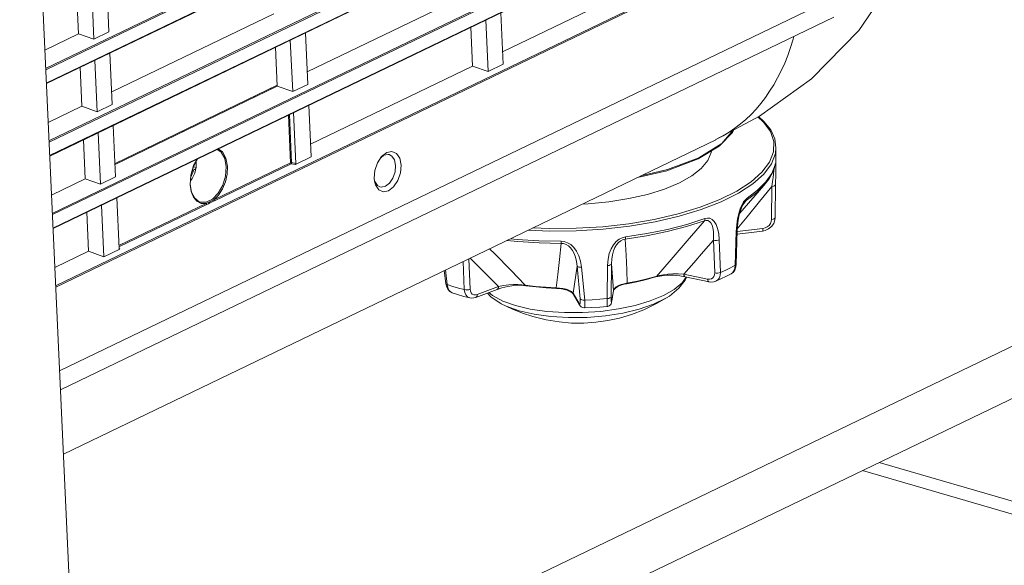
# Model space of a CAD drawing. Header units: millimetres. Extents: x 3925 to 5043, y -86 to 778.
# Tile 150 of 157: x 4901 to 4928, y 462 to 477. Entities that reach past the tile are written whole.
import ezdxf

# ---------------------------------------------------------------- set-up
doc = ezdxf.new("R2010")
doc.units = ezdxf.units.MM
doc.header["$LTSCALE"] = 46.255
for name, color, linetype in [('140-154101-0DXF_CONTINUOUS_LINE', 7, 'CONTINUOUS'), ('85-1A626G050DXF_CONTINUOUS_LINE', 7, 'CONTINUOUS'), ('H30-BOTTOM-CDXF_CONTINUOUS_LINE', 7, 'CONTINUOUS'), ('H30-LEFT-COVDXF_CONTINUOUS_LINE', 7, 'CONTINUOUS'), ('RUBBER-FOOT-DXF_CONTINUOUS_LINE', 7, 'CONTINUOUS')]:
    doc.layers.add(name, color=color, linetype=linetype)

msp = doc.modelspace()

# ---------------------------------------------------------------- linework, layer by layer
at = {"layer": '140-154101-0DXF_CONTINUOUS_LINE', "color": 7, "linetype": 'Continuous', "lineweight": 0}
for p, q in [((4903.8161, 433.4568), (4901.185, 490.6264)), ((4902.8016, 455.5012), (4947.7666, 477.1674)), ((4947.8303, 475.7824), (4902.8653, 454.1161)), ((4944.4856, 458.7781), (4924.5653, 464.5722)), ((4944.0276, 458.5574), (4924.1073, 464.3515))]:
    msp.add_line(p, q, dxfattribs=at)
at = {"layer": '85-1A626G050DXF_CONTINUOUS_LINE', "color": 7, "linetype": 'Continuous', "lineweight": 0}
for p, q in [((4905.9158, 472.5208), (4905.8757, 472.5015)), ((4905.9104, 472.6147), (4905.9835, 472.5951)), ((4905.9861, 472.6243), (4905.9835, 472.5951)), ((4905.8756, 472.2906), (4905.8285, 472.2256))]:
    msp.add_line(p, q, dxfattribs=at)
for points in [[(4905.9821, 472.7511), (4905.9831, 472.743), (4905.9858, 472.7132), (4905.9872, 472.6835)], [(4905.9839, 472.7546), (4905.9889, 472.6848), (4905.9843, 472.6009)], [(4905.9872, 472.6835), (4905.9873, 472.6538), (4905.9861, 472.6243)], [(4905.9158, 472.5208), (4905.9056, 472.4833), (4905.8927, 472.4467), (4905.8771, 472.4116), (4905.8592, 472.3787), (4905.8399, 472.3496)], [(4905.9843, 472.6009), (4905.97, 472.5183), (4905.9469, 472.4384), (4905.9152, 472.3619), (4905.8756, 472.2906)], [(4905.9835, 472.5951), (4905.9762, 472.5739), (4905.9624, 472.5541), (4905.9421, 472.5363), (4905.9158, 472.5208)]]:
    msp.add_lwpolyline(points, dxfattribs=at)
at = {"layer": 'H30-BOTTOM-CDXF_CONTINUOUS_LINE', "color": 7, "linetype": 'Continuous', "lineweight": 0}
for p, q in [((4920.5748, 473.5476), (4920.2078, 473.1697)), ((4920.5799, 473.5992), (4920.2856, 473.2479)), ((4920.5976, 473.6087), (4920.5748, 473.5476)), ((4902.3737, 464.7982), (4920.1181, 473.3483)), ((4920.2856, 473.2479), (4919.6581, 472.8583)), ((4920.1176, 473.3494), (4920.1231, 473.352)), ((4904.6977, 473.1203), (4904.6964, 473.148)), ((4920.2078, 473.1697), (4919.642, 472.8298))]:
    msp.add_line(p, q, dxfattribs=at)
for points in [[(4920.1231, 473.352), (4921.3024, 473.99), (4922.7211, 475.0085), (4924.0119, 476.3167), (4924.7912, 477.4722)], [(4920.1231, 473.352), (4920.1553, 473.3678), (4920.3211, 473.4555), (4920.4826, 473.553), (4920.6392, 473.6602), (4920.7901, 473.7766), (4920.9357, 473.9022), (4921.0763, 474.0374), (4921.2118, 474.182), (4921.3415, 474.3353), (4921.4651, 474.4967), (4921.5827, 474.6661), (4921.6944, 474.8442), (4921.8001, 475.031), (4921.8993, 475.2262), (4921.9914, 475.4293), (4922.0762, 475.6402), (4922.1536, 475.8593), (4922.2237, 476.0869), (4922.2429, 476.1592)], [(4919.642, 472.8298), (4918.785, 472.5048), (4917.9854, 472.3206)], [(4919.6581, 472.8583), (4918.8048, 472.5343), (4918.0815, 472.367)]]:
    msp.add_lwpolyline(points, dxfattribs=at)
at = {"layer": 'H30-LEFT-COVDXF_CONTINUOUS_LINE', "color": 7, "linetype": 'Continuous', "lineweight": 0}
for p, q in [((4923.2568, 485.5834), (4901.8909, 475.2883)), ((4923.2745, 485.5557), (4901.8926, 475.2529)), ((4901.9094, 474.8867), (4923.2913, 485.1895)), ((4901.9099, 474.8763), (4923.2758, 485.1714)), ((4923.3476, 483.612), (4901.9817, 473.3169)), ((4923.3652, 483.5843), (4901.9833, 473.2815)), ((4902.0002, 472.9153), (4923.3821, 483.2181)), ((4902.0006, 472.9049), (4923.3665, 483.2)), ((4923.4383, 481.6406), (4902.0724, 471.3455)), ((4923.4559, 481.6129), (4902.074, 471.3101)), ((4902.0909, 470.9439), (4923.4728, 481.2467)), ((4902.0914, 470.9335), (4923.4573, 481.2286)), ((4923.529, 479.6692), (4902.1631, 469.3741)), ((4923.5467, 479.6415), (4902.1648, 469.3387)), ((4914.3196, 475.7414), (4918.7297, 477.8664)), ((4903.2042, 476.0808), (4903.1397, 477.484)), ((4903.5493, 477.6813), (4903.6139, 476.2782)), ((4923.6515, 477.3638), (4902.2696, 467.0609)), ((4902.7347, 477.2888), (4902.7835, 476.2281)), ((4909.0042, 475.1953), (4913.4143, 477.3203)), ((4923.3295, 476.6828), (4902.2933, 466.5466)), ((4903.6888, 474.6492), (4908.0989, 476.7742)), ((4914.2708, 476.8022), (4914.3354, 475.399)), ((4913.4562, 476.4096), (4913.505, 475.3489)), ((4913.9258, 475.2016), (4913.8612, 476.6048)), ((4901.868, 475.787), (4902.7835, 476.2281)), ((4902.7835, 476.2281), (4903.2042, 476.0808)), ((4903.6139, 476.2782), (4903.2042, 476.0808)), ((4908.9554, 476.256), (4909.02, 474.8529)), ((4908.6104, 474.6555), (4908.5458, 476.0587)), ((4903.64, 475.7099), (4903.7046, 474.3068)), ((4908.1408, 475.8635), (4908.1896, 474.8028)), ((4903.295, 474.1094), (4903.2304, 475.5126)), ((4909.095, 473.224), (4913.505, 475.3489)), ((4913.505, 475.3489), (4913.9258, 475.2016)), ((4914.3354, 475.399), (4913.9258, 475.2016)), ((4902.8254, 475.3174), (4902.8742, 474.2567)), ((4908.1884, 474.8305), (4903.7783, 472.7056)), ((4903.7796, 472.6779), (4908.1896, 474.8028)), ((4908.1896, 474.8028), (4908.6104, 474.6555)), ((4909.02, 474.8529), (4908.6104, 474.6555)), ((4908.0116, 474.7454), (4908.0129, 474.7177)), ((4903.7046, 474.3068), (4903.295, 474.1094)), ((4907.571, 474.5048), (4907.5697, 474.5325)), ((4909.0462, 474.2847), (4909.1107, 472.8815)), ((4901.9587, 473.8156), (4902.8742, 474.2567)), ((4902.8742, 474.2567), (4903.295, 474.1094)), ((4908.5545, 472.7219), (4908.4948, 474.019)), ((4908.5802, 472.7258), (4908.5201, 474.0312)), ((4908.6981, 472.7052), (4908.6345, 474.0863)), ((4903.7307, 473.7386), (4903.7953, 472.3354)), ((4903.3857, 472.138), (4903.3211, 473.5412)), ((4905.5878, 473.5774), (4905.6281, 473.5686)), ((4902.9161, 473.346), (4902.965, 472.2853)), ((4911.0296, 472.8917), (4911.1686, 472.9992)), ((4911.0921, 472.9238), (4911.2066, 472.9467)), ((4911.1686, 472.9992), (4911.311, 473.0274)), ((4911.2066, 472.9467), (4911.2349, 472.9416)), ((4908.5545, 472.7219), (4906.4639, 471.7145)), ((4908.5722, 472.6941), (4906.4816, 471.6868)), ((4908.682, 472.6749), (4908.5722, 472.6941)), ((4908.6981, 472.7052), (4908.5802, 472.7258)), ((4909.1107, 472.8815), (4908.682, 472.6749)), ((4910.9158, 472.7219), (4911.0296, 472.8917)), ((4911.007, 472.858), (4911.0921, 472.9238)), ((4911.4087, 472.6467), (4911.3932, 472.4732)), ((4902.0494, 471.8442), (4902.965, 472.2853)), ((4902.965, 472.2853), (4903.3857, 472.138)), ((4903.7953, 472.3354), (4903.3857, 472.138)), ((4905.847, 471.9383), (4905.8188, 472.1247)), ((4910.8343, 472.2197), (4910.8251, 472.3028)), ((4910.8622, 472.1176), (4910.8343, 472.2197)), ((4905.9109, 471.7851), (4905.847, 471.9383)), ((4910.9496, 471.9874), (4910.8622, 472.1176)), ((4903.8235, 471.7681), (4903.8871, 470.387)), ((4906.2576, 471.6151), (4903.8832, 470.471)), ((4903.0069, 471.3746), (4903.0557, 470.3139)), ((4903.4764, 470.1666), (4903.4119, 471.5698)), ((4906.2753, 471.5874), (4903.8848, 470.4355)), ((4902.1402, 469.8728), (4903.0557, 470.3139)), ((4903.0557, 470.3139), (4903.4764, 470.1666)), ((4903.9052, 470.3732), (4903.4764, 470.1666)), ((4903.9052, 470.3732), (4903.8978, 470.381))]:
    msp.add_line(p, q, dxfattribs=at)
for points in [[(4906.5522, 473.083), (4906.6682, 473.0055), (4906.7635, 472.837), (4906.8042, 472.6129)], [(4906.5826, 473.0976), (4906.6966, 473.0219), (4906.7955, 472.8477), (4906.8377, 472.6157)], [(4911.2349, 472.9416), (4911.3068, 472.9029), (4911.3782, 472.7979), (4911.4087, 472.6467)], [(4911.311, 473.0274), (4911.4354, 472.9722), (4911.5228, 472.842), (4911.5599, 472.6568)], [(4905.8188, 472.1247), (4905.838, 472.3849), (4905.9163, 472.6443), (4906.0192, 472.8261)], [(4906.0228, 472.8279), (4905.9113, 472.6179), (4905.8416, 472.3745), (4905.8249, 472.1314)], [(4908.5802, 472.7258), (4908.5709, 472.7258), (4908.5619, 472.7244), (4908.5545, 472.7219)], [(4908.5545, 472.7219), (4908.5571, 472.7106), (4908.5635, 472.7005), (4908.5722, 472.6941)], [(4908.5722, 472.6941), (4908.5757, 472.7021), (4908.5786, 472.7137), (4908.5802, 472.7258)], [(4910.8251, 472.3028), (4910.8439, 472.515), (4910.9158, 472.7219)], [(4906.8042, 472.6129), (4906.7855, 472.36), (4906.7095, 472.109), (4906.5854, 471.8902), (4906.4283, 471.7298), (4906.257, 471.6472), (4906.0922, 471.6525), (4906.07, 471.6607)], [(4906.8377, 472.6157), (4906.8277, 472.4115), (4906.7804, 472.2045), (4906.6995, 472.0099), (4906.5913, 471.8426), (4906.4639, 471.7145)], [(4911.5599, 472.6568), (4911.5411, 472.4446), (4911.4692, 472.2377), (4911.3552, 472.0677), (4911.2164, 471.9604), (4911.074, 471.9322), (4910.9496, 471.9874)], [(4911.3932, 472.4732), (4911.3343, 472.3054), (4911.2424, 472.1691), (4911.1308, 472.083), (4911.0162, 472.0601), (4910.9806, 472.0673)], [(4905.8249, 472.1314), (4905.8614, 471.9193), (4905.9457, 471.757), (4906.07, 471.6607)], [(4910.9806, 472.0673), (4910.916, 472.1038), (4910.8446, 472.2089), (4910.8411, 472.2216)], [(4906.2576, 471.6151), (4906.1243, 471.6175), (4906.0058, 471.6754), (4905.9109, 471.7851)], [(4906.4639, 471.7145), (4906.4248, 471.6914), (4906.3898, 471.6726), (4906.3594, 471.6575), (4906.3289, 471.6433), (4906.2951, 471.629), (4906.2576, 471.6151)], [(4906.2576, 471.6151), (4906.2603, 471.6038), (4906.2666, 471.5937), (4906.2752, 471.5874)], [(4906.4816, 471.6868), (4906.4403, 471.6676), (4906.3994, 471.649), (4906.3586, 471.6294), (4906.3172, 471.6084), (4906.2753, 471.5874)], [(4906.4639, 471.7145), (4906.4665, 471.7032), (4906.4729, 471.6932), (4906.4815, 471.6868)]]:
    msp.add_lwpolyline(points, dxfattribs=at)
for centre, major_axis, ratio, start_param, end_param in [((4908.68, 472.6977), (0.0085, 0.0237), 0.6734468, -2.5411617, -1.0218924), ((4903.905, 470.3969), (0.01, 0.0245), 0.611812, 2.216664, 3.7359333)]:
    msp.add_ellipse(centre, major_axis=major_axis, ratio=ratio, start_param=start_param, end_param=end_param, dxfattribs=at)
at = {"layer": 'RUBBER-FOOT-DXF_CONTINUOUS_LINE', "color": 7, "linetype": 'Continuous', "lineweight": 0}
for p, q in [((4921.7472, 472.4183), (4921.7547, 473.1271)), ((4921.7264, 472.6412), (4921.7293, 472.6647)), ((4921.7293, 472.6647), (4921.7364, 472.6883)), ((4921.7264, 472.6412), (4921.7278, 472.6465)), ((4921.7472, 472.4183), (4921.7438, 472.1272)), ((4921.7438, 472.1267), (4921.7336, 471.2278)), ((4920.7685, 471.3532), (4921.428, 472.1006)), ((4921.6347, 471.1776), (4921.6449, 472.0765)), ((4920.851, 471.5737), (4920.9469, 471.6932)), ((4920.9226, 471.7167), (4920.8752, 471.6557)), ((4920.9686, 471.7565), (4920.9226, 471.7167)), ((4920.6745, 470.8507), (4920.649, 469.9341)), ((4920.6865, 471.0295), (4920.6745, 470.8507)), ((4920.6747, 469.9618), (4920.6995, 470.8781)), ((4921.3846, 470.8613), (4920.6968, 470.7784)), ((4920.6988, 470.8498), (4921.3958, 470.9337)), ((4920.0906, 469.7279), (4920.0559, 470.6156)), ((4920.248, 469.7408), (4920.2126, 470.6282)), ((4913.2773, 469.2721), (4913.2439, 470.036)), ((4913.3986, 470.1105), (4913.4356, 469.2803)), ((4912.7756, 469.4359), (4912.7332, 469.7899)), ((4912.7651, 469.8053), (4912.8131, 469.4071)), ((4916.4292, 469.0192), (4916.3454, 469.9104)), ((4916.4682, 469.8773), (4916.553, 468.9862)), ((4917.1728, 469.9247), (4917.1648, 469.0274)), ((4917.2799, 469.9732), (4917.273, 469.0759)), ((4920.6667, 469.8913), (4920.6747, 469.9618)), ((4917.6928, 469.4454), (4917.9839, 469.5018)), ((4917.9839, 469.5018), (4918.2487, 469.563)), ((4918.4805, 469.6146), (4918.542, 469.6301)), ((4919.201, 469.4544), (4919.316, 469.614)), ((4919.2464, 469.6934), (4919.8962, 469.5575)), ((4919.9383, 469.4839), (4919.2885, 469.6198)), ((4920.5364, 469.7013), (4920.5363, 469.7013)), ((4912.7756, 469.436), (4912.7898, 469.3654)), ((4912.7762, 469.4327), (4912.7756, 469.4359)), ((4913.5878, 469.0575), (4914.1693, 469.2762)), ((4914.208, 469.3546), (4913.6265, 469.1359)), ((4914.8886, 469.3846), (4914.9572, 469.3773)), ((4915.21, 469.3587), (4914.9373, 469.3922)), ((4915.5058, 469.3198), (4915.79, 469.3046)), ((4915.869, 469.3145), (4915.7793, 469.3188)), ((4917.3341, 469.2354), (4917.2852, 468.9376)), ((4917.2866, 468.9537), (4917.3355, 469.2512)), ((4917.3341, 469.2355), (4917.3483, 469.2669)), ((4917.3355, 469.2512), (4917.3341, 469.2354)), ((4916.2224, 469.1712), (4916.2511, 469.1368)), ((4916.3991, 468.894), (4916.2382, 469.1774)), ((4916.4121, 468.853), (4916.2511, 469.1368)), ((4917.2826, 468.9365), (4917.2866, 468.9537)), ((4917.2866, 468.9537), (4917.2852, 468.9376)), ((4914.2825, 468.8851), (4914.5666, 468.7465))]:
    msp.add_line(p, q, dxfattribs=at)
for points in [[(4915.1456, 470.9523), (4915.5958, 470.932), (4916.3192, 470.9381), (4917.0438, 470.982), (4917.7562, 471.0631), (4918.443, 471.1798), (4919.0915, 471.3298), (4919.6895, 471.5105), (4920.226, 471.7184), (4920.691, 471.9497), (4921.0758, 472.2001), (4921.3731, 472.4648), (4921.5776, 472.739), (4921.6853, 473.0176), (4921.6943, 473.2954), (4921.6044, 473.5671), (4921.4173, 473.8278), (4921.2585, 473.9662)], [(4921.7547, 473.1271), (4921.7203, 473.373), (4921.6108, 473.6145), (4921.4257, 473.8475), (4921.2754, 473.9754)], [(4915.0166, 470.8901), (4915.5906, 470.8643), (4916.3208, 470.8704), (4917.0522, 470.9148), (4917.7713, 470.9966), (4918.4645, 471.1144), (4919.1191, 471.2658), (4919.7228, 471.4482), (4920.2643, 471.6581), (4920.7336, 471.8915), (4921.122, 472.1442), (4921.4222, 472.4115), (4921.6285, 472.6882), (4921.7373, 472.9694), (4921.7547, 473.1271)], [(4919.7234, 472.5674), (4919.902, 472.7807), (4919.994, 472.9987), (4919.9979, 473.0437)], [(4921.7293, 472.6647), (4921.6389, 472.4305), (4921.4805, 472.1991)], [(4921.7364, 472.6883), (4921.742, 472.6904), (4921.7457, 472.6676)], [(4921.7457, 472.6676), (4921.7477, 472.617), (4921.7481, 472.538), (4921.7472, 472.4183)], [(4919.126, 472.1759), (4919.4626, 472.3642), (4919.7234, 472.5674)], [(4921.428, 472.1006), (4921.5657, 472.28), (4921.6652, 472.461), (4921.7264, 472.6412)], [(4921.6993, 472.4978), (4921.6765, 472.3241), (4921.6617, 472.2099), (4921.6449, 472.0764)], [(4921.7112, 472.5963), (4921.7068, 472.5571), (4921.6993, 472.4978)], [(4916.4827, 471.5966), (4916.6492, 471.6028), (4917.211, 471.6576), (4917.7524, 471.7449), (4918.2602, 471.8624), (4918.7219, 472.0073), (4919.126, 472.1759)], [(4921.4805, 472.1991), (4921.2561, 471.9735), (4920.9686, 471.7565)], [(4921.6449, 472.0764), (4921.6844, 472.0827), (4921.7162, 472.0942), (4921.7368, 472.1097), (4921.7438, 472.1267)], [(4920.7029, 470.9217), (4920.9737, 471.2515), (4921.3108, 471.6646), (4921.6449, 472.0765)], [(4921.428, 472.1006), (4921.2329, 471.9089), (4920.9469, 471.6932)], [(4920.8752, 471.6557), (4920.8282, 471.5723), (4920.7833, 471.4657), (4920.7433, 471.3385), (4920.7103, 471.1926), (4920.6865, 471.0295)], [(4920.6995, 470.8782), (4920.7158, 471.0913), (4920.7458, 471.2663), (4920.7797, 471.3962), (4920.815, 471.4961), (4920.8503, 471.5724), (4920.8835, 471.6275), (4920.896, 471.6444)], [(4920.9469, 471.6932), (4920.9143, 471.6655), (4920.896, 471.6444)], [(4920.9469, 471.6932), (4920.9587, 471.7113), (4920.9661, 471.7327), (4920.9686, 471.7565)], [(4919.8068, 471.1438), (4919.319, 470.9867), (4918.7933, 470.8503), (4918.2366, 470.7363), (4917.656, 470.6461)], [(4919.8223, 471.2042), (4919.3318, 471.0462), (4918.8032, 470.909), (4918.2434, 470.7944), (4917.6597, 470.7037)], [(4919.8068, 471.1438), (4919.3355, 470.5934), (4918.901, 470.09), (4918.5017, 469.632)], [(4919.8068, 471.1438), (4919.8154, 471.1604), (4919.8206, 471.1807), (4919.8223, 471.2042)], [(4919.8068, 471.1438), (4919.8552, 471.1552), (4919.9026, 471.1504), (4919.9464, 471.127), (4919.9841, 471.0847), (4920.0146, 471.0244), (4920.0375, 470.9473), (4920.0525, 470.8536), (4920.059, 470.7433), (4920.0559, 470.6155)], [(4919.8223, 471.2042), (4919.8888, 471.2186), (4919.9549, 471.2122), (4920.0181, 471.1819), (4920.0766, 471.1252), (4920.1272, 471.0416), (4920.168, 470.9313), (4920.1973, 470.7938), (4920.2126, 470.6282)], [(4921.3846, 470.8613), (4921.4576, 470.8769), (4921.5545, 470.9216), (4921.6355, 470.9888), (4921.6945, 471.0729), (4921.7273, 471.1669), (4921.7336, 471.2278)], [(4921.3958, 470.9337), (4921.4586, 470.9487), (4921.5164, 470.9772), (4921.5654, 471.0173), (4921.6027, 471.0661), (4921.6263, 471.1207), (4921.6347, 471.1776)], [(4921.6347, 471.1776), (4921.6744, 471.184), (4921.7063, 471.1956), (4921.7269, 471.2111), (4921.7336, 471.2278)], [(4920.6995, 470.8781), (4920.6939, 470.8646), (4920.6745, 470.8507)], [(4921.3958, 470.9337), (4921.3958, 470.9023), (4921.3934, 470.8785), (4921.3888, 470.8645), (4921.3846, 470.8613)], [(4914.4355, 470.6101), (4914.7306, 470.5771), (4915.3165, 470.5399), (4915.9165, 470.5291)], [(4914.5296, 470.6555), (4914.7183, 470.6343), (4915.3074, 470.5969), (4915.9107, 470.5861)], [(4915.9165, 470.5291), (4915.8648, 470.0879), (4915.8191, 469.6849), (4915.7793, 469.3188)], [(4915.9107, 470.5861), (4915.9979, 470.5772), (4916.0867, 470.5476), (4916.1739, 470.4953), (4916.2568, 470.4183), (4916.3308, 470.3175), (4916.3928, 470.1935), (4916.4399, 470.0468), (4916.4682, 469.8774)], [(4915.9107, 470.5861), (4915.9122, 470.5633), (4915.9142, 470.544), (4915.9165, 470.5291)], [(4915.9165, 470.5291), (4915.9793, 470.5235), (4916.0443, 470.502), (4916.1081, 470.463), (4916.1674, 470.407), (4916.2202, 470.3356), (4916.2653, 470.2499), (4916.302, 470.1505), (4916.3293, 470.0374), (4916.3454, 469.9104)], [(4917.6597, 470.7037), (4917.5753, 470.6832), (4917.4909, 470.642), (4917.4099, 470.5784), (4917.3351, 470.4908), (4917.2708, 470.3807), (4917.2202, 470.2491), (4917.1863, 470.097), (4917.1728, 469.9247)], [(4917.656, 470.6461), (4917.5953, 470.6322), (4917.5333, 470.6021), (4917.4736, 470.5547), (4917.4194, 470.4911), (4917.3728, 470.4129), (4917.3345, 470.3218), (4917.3055, 470.2181), (4917.2867, 470.1019), (4917.2799, 469.9732)], [(4917.656, 470.6461), (4917.6586, 470.6613), (4917.6598, 470.6808), (4917.6597, 470.7037)], [(4917.7091, 469.4485), (4917.6957, 469.8101), (4917.678, 470.2088), (4917.656, 470.6461)], [(4919.2464, 469.6934), (4919.5165, 469.9985), (4919.7874, 470.3072), (4920.0559, 470.6156)], [(4920.0559, 470.6155), (4920.095, 470.6094), (4920.1373, 470.6096), (4920.1781, 470.6161), (4920.2126, 470.6282)], [(4914.9373, 469.3922), (4914.5395, 469.7955), (4914.1048, 470.2405), (4913.9658, 470.3838)], [(4913.4352, 470.1281), (4913.6655, 469.8955), (4913.9373, 469.6232), (4914.208, 469.3546)], [(4916.2382, 469.1774), (4916.2742, 469.4194), (4916.31, 469.6648), (4916.3454, 469.9104)], [(4916.4682, 469.8773), (4916.4264, 469.8771), (4916.3893, 469.8831), (4916.3613, 469.8946), (4916.3454, 469.9103)], [(4917.2799, 469.9732), (4917.2701, 469.9557), (4917.247, 469.9407), (4917.2133, 469.93), (4917.1728, 469.9247)], [(4917.2799, 469.9732), (4917.2983, 469.7313), (4917.3169, 469.4895), (4917.3355, 469.2512)], [(4919.8962, 469.5575), (4919.9497, 469.5536), (4919.9981, 469.5647), (4920.0385, 469.5897), (4920.0684, 469.627), (4920.086, 469.674), (4920.0906, 469.7279)], [(4920.0906, 469.7279), (4920.1299, 469.7217), (4920.1725, 469.722), (4920.2135, 469.7286), (4920.248, 469.7408)], [(4920.1179, 469.4997), (4920.1713, 469.534), (4920.2147, 469.5891), (4920.2408, 469.6597), (4920.248, 469.7408)], [(4920.248, 469.7408), (4920.3877, 469.8035), (4920.5214, 469.8679), (4920.649, 469.9341)], [(4920.649, 469.9341), (4920.6389, 469.8512), (4920.6126, 469.7806), (4920.5716, 469.7268), (4920.5364, 469.7013)], [(4920.5364, 469.7013), (4920.5857, 469.7373), (4920.6356, 469.8036), (4920.6667, 469.8913)], [(4920.6747, 469.9618), (4920.6688, 469.948), (4920.649, 469.9341)], [(4914.6689, 468.8385), (4915.0722, 468.7431), (4915.5199, 468.6779), (4915.9985, 468.6449), (4916.4933, 468.645), (4916.9893, 468.6784), (4917.4715, 468.7439), (4917.9252, 468.8396), (4918.3367, 468.9626), (4918.6933, 469.1091), (4918.9844, 469.2747), (4919.201, 469.4544)], [(4917.6952, 469.4328), (4917.9667, 469.4854), (4918.229, 469.5461), (4918.4805, 469.6146)], [(4917.7091, 469.4485), (4917.7011, 469.4357), (4917.6952, 469.4328)], [(4918.2487, 469.563), (4918.5884, 469.6555), (4918.6939, 469.6758), (4918.8154, 469.6911), (4918.95, 469.7001), (4919.0948, 469.7015), (4919.2464, 469.6934)], [(4918.5017, 469.632), (4918.4877, 469.6177), (4918.4805, 469.6146)], [(4918.542, 469.6301), (4918.6545, 469.6488), (4918.796, 469.6599), (4918.9624, 469.6595), (4919.142, 469.6442), (4919.2884, 469.6198)], [(4918.8544, 469.0955), (4919.1156, 469.3063), (4919.2852, 469.5256), (4919.3184, 469.6076)], [(4919.2464, 469.6934), (4919.2521, 469.6619), (4919.2635, 469.6376), (4919.2796, 469.623), (4919.2884, 469.6198)], [(4919.8962, 469.5575), (4919.9019, 469.526), (4919.9133, 469.5018), (4919.9294, 469.4871), (4919.9383, 469.4839)], [(4919.9383, 469.4839), (4919.987, 469.4774), (4920.0615, 469.4823), (4920.1178, 469.4996)], [(4920.1179, 469.4997), (4920.2573, 469.5619), (4920.4082, 469.6346), (4920.5363, 469.7013)], [(4912.8131, 469.4071), (4912.7881, 469.418), (4912.7762, 469.4327)], [(4912.7898, 469.3654), (4912.8279, 469.2799), (4912.8816, 469.2199), (4912.9448, 469.1855)], [(4912.8131, 469.4071), (4912.9626, 469.3596), (4913.1174, 469.3145), (4913.2773, 469.2721)], [(4912.8131, 469.4071), (4912.8295, 469.326), (4912.8591, 469.2591), (4912.8999, 469.2109), (4912.9448, 469.1855)], [(4912.9448, 469.1855), (4913.0936, 469.1379), (4913.2656, 469.0879), (4913.4243, 469.046)], [(4913.2773, 469.2721), (4913.3152, 469.2647), (4913.3575, 469.2637), (4913.3993, 469.2691), (4913.4357, 469.2804)], [(4913.4242, 469.046), (4913.3634, 469.0761), (4913.3198, 469.1254), (4913.2905, 469.1923), (4913.2773, 469.2721)], [(4913.6265, 469.1359), (4913.5781, 469.1251), (4913.5333, 469.1298), (4913.4943, 469.1496), (4913.464, 469.1828), (4913.4441, 469.2275), (4913.4356, 469.2803)], [(4914.6689, 468.8385), (4914.3223, 468.9612), (4914.0429, 469.1075), (4913.9409, 469.1903)], [(4914.1693, 469.2762), (4914.299, 469.3183), (4914.4657, 469.3567), (4914.6269, 469.3795), (4914.7697, 469.3877), (4914.8886, 469.3846)], [(4914.1693, 469.2762), (4914.1768, 469.2798), (4914.1938, 469.2967), (4914.2045, 469.3224), (4914.208, 469.3546)], [(4914.9373, 469.3922), (4914.8452, 469.4038), (4914.7369, 469.4096), (4914.6157, 469.4086), (4914.4847, 469.3998), (4914.3475, 469.3823), (4914.208, 469.3546)], [(4914.9572, 469.3773), (4914.9499, 469.3798), (4914.9373, 469.3922)], [(4914.9573, 469.3773), (4915.2276, 469.3441), (4915.5058, 469.3198)], [(4915.7793, 469.3188), (4915.4914, 469.3341), (4915.21, 469.3587)], [(4915.79, 469.3046), (4915.7857, 469.3068), (4915.7793, 469.3188)], [(4915.7901, 469.3046), (4915.8638, 469.2994), (4915.9705, 469.2826), (4916.0727, 469.254), (4916.1603, 469.215), (4916.2224, 469.1712)], [(4916.2382, 469.1775), (4916.1903, 469.2215), (4916.1243, 469.2568), (4916.0459, 469.2838), (4915.9594, 469.303), (4915.869, 469.3145)], [(4917.3355, 469.2512), (4917.3603, 469.3002), (4917.4067, 469.343), (4917.4691, 469.3795), (4917.5432, 469.4095), (4917.6248, 469.4325), (4917.6928, 469.4454)], [(4917.3483, 469.2669), (4917.3887, 469.3097), (4917.4538, 469.3531), (4917.5366, 469.3905), (4917.6291, 469.4189), (4917.6952, 469.4328)], [(4913.4243, 469.046), (4913.4661, 469.0392), (4913.5394, 469.0436), (4913.5878, 469.0575)], [(4913.5878, 469.0575), (4913.5953, 469.0611), (4913.6123, 469.078), (4913.623, 469.1037), (4913.6265, 469.1359)], [(4913.9046, 469.1766), (4914.0031, 469.0709), (4914.2825, 468.8851)], [(4915.1381, 468.5372), (4915.5041, 468.4473), (4915.8578, 468.3905), (4916.1976, 468.3629), (4916.5299, 468.3609), (4916.8566, 468.383), (4917.178, 468.4283), (4917.4978, 468.4974), (4917.8225, 468.5932), (4918.1568, 468.7208), (4918.5084, 468.8899), (4918.8544, 469.0955)], [(4916.2511, 469.1368), (4916.2473, 469.1442), (4916.2382, 469.1775)], [(4916.4292, 469.0192), (4916.4328, 468.9663), (4916.4327, 468.9235), (4916.429, 468.8934), (4916.4219, 468.8778), (4916.4118, 468.8779), (4916.3991, 468.894)], [(4916.553, 468.9862), (4916.511, 468.9859), (4916.4736, 468.9918), (4916.4452, 469.0033), (4916.4292, 469.0192)], [(4916.553, 468.9863), (4916.5579, 468.9068), (4916.5588, 468.8425), (4916.5557, 468.7975), (4916.5489, 468.7744), (4916.5447, 468.7717)], [(4916.553, 468.9863), (4916.7575, 468.997), (4916.9615, 469.0107), (4917.1648, 469.0274)], [(4917.273, 469.0759), (4917.263, 469.0583), (4917.2396, 469.0433), (4917.2056, 469.0326), (4917.1648, 469.0274)], [(4917.1648, 469.0274), (4917.1655, 468.9477), (4917.1661, 468.8834), (4917.1667, 468.8386), (4917.1671, 468.816), (4917.1672, 468.8136)], [(4917.1672, 468.8136), (4917.1773, 468.8149), (4917.2193, 468.8303), (4917.2512, 468.8567), (4917.2702, 468.8858), (4917.2789, 468.9089), (4917.2836, 468.9287), (4917.2852, 468.9377)], [(4917.273, 469.0759), (4917.273, 469.023), (4917.2741, 468.9804)], [(4917.2741, 468.9804), (4917.2761, 468.9505), (4917.279, 468.9355), (4917.2826, 468.9365)], [(4918.4272, 468.8766), (4918.7552, 469.0347), (4918.8544, 469.0955)], [(4914.7655, 468.6952), (4914.4177, 468.8198), (4914.2825, 468.8851)], [(4914.5666, 468.7465), (4914.8586, 468.6286), (4915.1381, 468.5372)], [(4914.7655, 468.6952), (4915.1738, 468.5998), (4915.6287, 468.5369), (4916.1148, 468.5084), (4916.6154, 468.5156), (4917.1135, 468.5579), (4917.5922, 468.6341), (4918.0351, 468.7416), (4918.4272, 468.8766)], [(4916.4121, 468.853), (4916.4082, 468.8607), (4916.3991, 468.894)], [(4916.4122, 468.8529), (4916.4245, 468.8336), (4916.4519, 468.8038), (4916.4894, 468.7812), (4916.5346, 468.7717), (4916.5447, 468.7717)], [(4916.5446, 468.7717), (4916.7465, 468.782), (4916.9666, 468.7968), (4917.1672, 468.8136)]]:
    msp.add_lwpolyline(points, dxfattribs=at)

doc.saveas('drawing.dxf')
